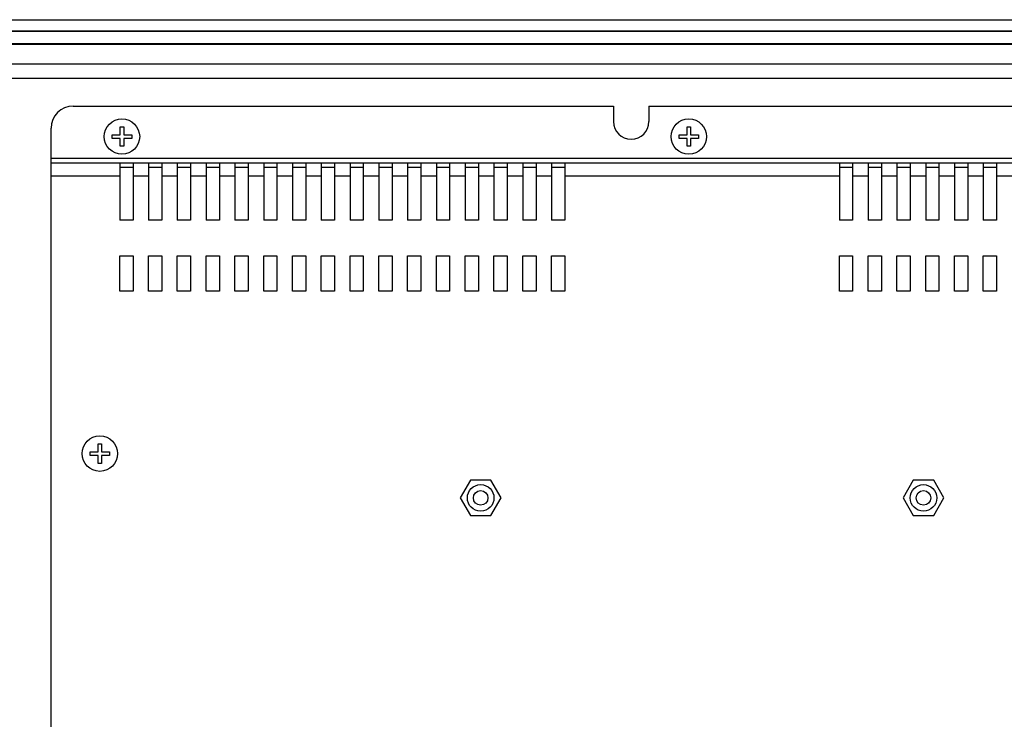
# Model space of a CAD drawing. Header units: millimetres. Extents: x 0 to 1427, y 0 to 1009.
# Tile 27 of 51: x 980 to 1203, y 573 to 731. Entities that reach past the tile are written whole.
import ezdxf

# ---------------------------------------------------------------- set-up
doc = ezdxf.new("R2010")
doc.units = ezdxf.units.MM
doc.header["$LTSCALE"] = 65.395
for name, color, linetype in [('COVER-REAR_CASE_PC-SHAPE', 7, 'CONTINUOUS'), ('COVER-REAR_CASE_PPC10-SHAPE', 7, 'CONTINUOUS'), ('FRONT_COVER_PPC19_AL-SHAPE', 7, 'CONTINUOUS'), ('ISO7045-M4X8-4_8-SHAPE', 7, 'CONTINUOUS'), ('NUT_M4-SHAPE', 7, 'CONTINUOUS'), ('REAR_CASE-PPC19-SHAPE', 7, 'CONTINUOUS'), ('SEALNG_GASKET-PPC19-SHAPE', 7, 'CONTINUOUS')]:
    doc.layers.add(name, color=color, linetype=linetype)

msp = doc.modelspace()

# ---------------------------------------------------------------- linework, layer by layer
at = {"layer": 'COVER-REAR_CASE_PC-SHAPE', "color": 7, "linetype": 'Continuous'}
for p, q in [((992.528, 711.529), (1114.528, 711.529)), ((1114.528, 711.529), (1114.528, 708.029)), ((1122.528, 711.529), (1122.528, 708.029)), ((1122.528, 711.529), (1276.528, 711.529)), ((987.528, 439.529), (987.528, 706.529)), ((987.528, 699.729), (1281.528, 699.729)), ((987.528, 698.729), (1281.528, 698.729)), ((1003.028, 698.729), (1003.028, 685.729)), ((1006.028, 698.729), (1006.028, 685.729)), ((1009.528, 698.729), (1009.528, 685.729)), ((1012.528, 698.729), (1012.528, 685.729)), ((1016.028, 698.729), (1016.028, 685.729)), ((1019.028, 698.729), (1019.028, 685.729)), ((1022.528, 698.729), (1022.528, 685.729)), ((1025.528, 698.729), (1025.528, 685.729)), ((1029.028, 698.729), (1029.028, 685.729)), ((1032.028, 698.729), (1032.028, 685.729)), ((1035.528, 698.729), (1035.528, 685.729)), ((1038.528, 698.729), (1038.528, 685.729)), ((1042.028, 698.729), (1042.028, 685.729)), ((1045.028, 698.729), (1045.028, 685.729)), ((1048.528, 698.729), (1048.528, 685.729)), ((1051.528, 698.729), (1051.528, 685.729)), ((1055.028, 698.729), (1055.028, 685.729)), ((1058.028, 698.729), (1058.028, 685.729)), ((1061.528, 698.729), (1061.528, 685.729)), ((1064.528, 698.729), (1064.528, 685.729)), ((1068.028, 698.729), (1068.028, 685.729)), ((1071.028, 698.729), (1071.028, 685.729)), ((1074.528, 698.729), (1074.528, 685.729)), ((1077.528, 698.729), (1077.528, 685.729)), ((1081.028, 698.729), (1081.028, 685.729)), ((1084.028, 698.729), (1084.028, 685.729)), ((1087.528, 698.729), (1087.528, 685.729)), ((1090.528, 698.729), (1090.528, 685.729)), ((1094.028, 698.729), (1094.028, 685.729)), ((1097.028, 698.729), (1097.028, 685.729)), ((1100.528, 698.729), (1100.528, 685.729)), ((1103.528, 698.729), (1103.528, 685.729)), ((1165.528, 698.729), (1165.528, 685.729)), ((1168.528, 698.729), (1168.528, 685.729)), ((1172.028, 698.729), (1172.028, 685.729)), ((1175.028, 698.729), (1175.028, 685.729)), ((1178.528, 698.729), (1178.528, 685.729)), ((1181.528, 698.729), (1181.528, 685.729)), ((1185.028, 698.729), (1185.028, 685.729)), ((1188.028, 698.729), (1188.028, 685.729)), ((1191.528, 698.729), (1191.528, 685.729)), ((1194.528, 698.729), (1194.528, 685.729)), ((1198.028, 698.729), (1198.028, 685.729)), ((1201.028, 698.729), (1201.028, 685.729)), ((1003.028, 697.729), (1006.028, 697.729)), ((1009.528, 697.729), (1012.528, 697.729)), ((1016.028, 697.729), (1019.028, 697.729)), ((1022.528, 697.729), (1025.528, 697.729)), ((1029.028, 697.729), (1032.028, 697.729)), ((1035.528, 697.729), (1038.528, 697.729)), ((1042.028, 697.729), (1045.028, 697.729)), ((1048.528, 697.729), (1051.528, 697.729)), ((1055.028, 697.729), (1058.028, 697.729)), ((1061.528, 697.729), (1064.528, 697.729)), ((1068.028, 697.729), (1071.028, 697.729)), ((1074.528, 697.729), (1077.528, 697.729)), ((1081.028, 697.729), (1084.028, 697.729)), ((1087.528, 697.729), (1090.528, 697.729)), ((1094.028, 697.729), (1097.028, 697.729)), ((1100.528, 697.729), (1103.528, 697.729)), ((1165.528, 697.729), (1168.528, 697.729)), ((1172.028, 697.729), (1175.028, 697.729)), ((1178.528, 697.729), (1181.528, 697.729)), ((1185.028, 697.729), (1188.028, 697.729)), ((1191.528, 697.729), (1194.528, 697.729)), ((1198.028, 697.729), (1201.028, 697.729)), ((987.528, 695.729), (1003.028, 695.729)), ((1006.028, 695.729), (1009.528, 695.729)), ((1012.528, 695.729), (1016.028, 695.729)), ((1019.028, 695.729), (1022.528, 695.729)), ((1025.528, 695.729), (1029.028, 695.729)), ((1032.028, 695.729), (1035.528, 695.729)), ((1038.528, 695.729), (1042.028, 695.729)), ((1045.028, 695.729), (1048.528, 695.729)), ((1051.528, 695.729), (1055.028, 695.729)), ((1058.028, 695.729), (1061.528, 695.729)), ((1064.528, 695.729), (1068.028, 695.729)), ((1071.028, 695.729), (1074.528, 695.729)), ((1077.528, 695.729), (1081.028, 695.729)), ((1084.028, 695.729), (1087.528, 695.729)), ((1090.528, 695.729), (1094.028, 695.729)), ((1097.028, 695.729), (1100.528, 695.729)), ((1103.528, 695.729), (1165.528, 695.729)), ((1168.528, 695.729), (1172.028, 695.729)), ((1175.028, 695.729), (1178.528, 695.729)), ((1181.528, 695.729), (1185.028, 695.729)), ((1188.028, 695.729), (1191.528, 695.729)), ((1194.528, 695.729), (1198.028, 695.729)), ((1201.028, 695.729), (1204.528, 695.729)), ((1006.028, 685.729), (1003.028, 685.729)), ((1012.528, 685.729), (1009.528, 685.729)), ((1019.028, 685.729), (1016.028, 685.729)), ((1025.528, 685.729), (1022.528, 685.729)), ((1032.028, 685.729), (1029.028, 685.729)), ((1038.528, 685.729), (1035.528, 685.729)), ((1045.028, 685.729), (1042.028, 685.729)), ((1051.528, 685.729), (1048.528, 685.729)), ((1058.028, 685.729), (1055.028, 685.729)), ((1064.528, 685.729), (1061.528, 685.729)), ((1071.028, 685.729), (1068.028, 685.729)), ((1077.528, 685.729), (1074.528, 685.729)), ((1084.028, 685.729), (1081.028, 685.729)), ((1090.528, 685.729), (1087.528, 685.729)), ((1097.028, 685.729), (1094.028, 685.729)), ((1103.528, 685.729), (1100.528, 685.729)), ((1168.528, 685.729), (1165.528, 685.729)), ((1175.028, 685.729), (1172.028, 685.729)), ((1181.528, 685.729), (1178.528, 685.729)), ((1188.028, 685.729), (1185.028, 685.729)), ((1194.528, 685.729), (1191.528, 685.729)), ((1201.028, 685.729), (1198.028, 685.729)), ((1003.028, 669.729), (1003.028, 677.729)), ((1003.028, 677.729), (1006.028, 677.729)), ((1006.028, 677.729), (1006.028, 669.729)), ((1009.528, 669.729), (1009.528, 677.729)), ((1009.528, 677.729), (1012.528, 677.729)), ((1012.528, 677.729), (1012.528, 669.729)), ((1016.028, 669.729), (1016.028, 677.729)), ((1016.028, 677.729), (1019.028, 677.729)), ((1019.028, 677.729), (1019.028, 669.729)), ((1022.528, 669.729), (1022.528, 677.729)), ((1022.528, 677.729), (1025.528, 677.729)), ((1025.528, 677.729), (1025.528, 669.729)), ((1029.028, 669.729), (1029.028, 677.729)), ((1029.028, 677.729), (1032.028, 677.729)), ((1032.028, 677.729), (1032.028, 669.729)), ((1035.528, 669.729), (1035.528, 677.729)), ((1035.528, 677.729), (1038.528, 677.729)), ((1038.528, 677.729), (1038.528, 669.729)), ((1042.028, 669.729), (1042.028, 677.729)), ((1042.028, 677.729), (1045.028, 677.729)), ((1045.028, 677.729), (1045.028, 669.729)), ((1048.528, 669.729), (1048.528, 677.729)), ((1048.528, 677.729), (1051.528, 677.729)), ((1051.528, 677.729), (1051.528, 669.729)), ((1055.028, 669.729), (1055.028, 677.729)), ((1055.028, 677.729), (1058.028, 677.729)), ((1058.028, 677.729), (1058.028, 669.729)), ((1061.528, 669.729), (1061.528, 677.729)), ((1061.528, 677.729), (1064.528, 677.729)), ((1064.528, 677.729), (1064.528, 669.729)), ((1068.028, 669.729), (1068.028, 677.729)), ((1068.028, 677.729), (1071.028, 677.729)), ((1071.028, 677.729), (1071.028, 669.729)), ((1074.528, 669.729), (1074.528, 677.729)), ((1074.528, 677.729), (1077.528, 677.729)), ((1077.528, 677.729), (1077.528, 669.729)), ((1081.028, 669.729), (1081.028, 677.729)), ((1081.028, 677.729), (1084.028, 677.729)), ((1084.028, 677.729), (1084.028, 669.729)), ((1087.528, 669.729), (1087.528, 677.729)), ((1087.528, 677.729), (1090.528, 677.729)), ((1090.528, 677.729), (1090.528, 669.729)), ((1094.028, 669.729), (1094.028, 677.729)), ((1094.028, 677.729), (1097.028, 677.729)), ((1097.028, 677.729), (1097.028, 669.729)), ((1100.528, 669.729), (1100.528, 677.729)), ((1100.528, 677.729), (1103.528, 677.729)), ((1103.528, 677.729), (1103.528, 669.729)), ((1165.528, 669.729), (1165.528, 677.729)), ((1165.528, 677.729), (1168.528, 677.729)), ((1168.528, 677.729), (1168.528, 669.729)), ((1172.028, 669.729), (1172.028, 677.729)), ((1172.028, 677.729), (1175.028, 677.729)), ((1175.028, 677.729), (1175.028, 669.729)), ((1178.528, 669.729), (1178.528, 677.729)), ((1178.528, 677.729), (1181.528, 677.729)), ((1181.528, 677.729), (1181.528, 669.729)), ((1185.028, 669.729), (1185.028, 677.729)), ((1185.028, 677.729), (1188.028, 677.729)), ((1188.028, 677.729), (1188.028, 669.729)), ((1191.528, 669.729), (1191.528, 677.729)), ((1191.528, 677.729), (1194.528, 677.729)), ((1194.528, 677.729), (1194.528, 669.729)), ((1198.028, 669.729), (1198.028, 677.729)), ((1198.028, 677.729), (1201.028, 677.729)), ((1201.028, 677.729), (1201.028, 669.729)), ((1006.028, 669.729), (1003.028, 669.729)), ((1012.528, 669.729), (1009.528, 669.729)), ((1019.028, 669.729), (1016.028, 669.729)), ((1025.528, 669.729), (1022.528, 669.729)), ((1032.028, 669.729), (1029.028, 669.729)), ((1038.528, 669.729), (1035.528, 669.729)), ((1045.028, 669.729), (1042.028, 669.729)), ((1051.528, 669.729), (1048.528, 669.729)), ((1058.028, 669.729), (1055.028, 669.729)), ((1064.528, 669.729), (1061.528, 669.729)), ((1071.028, 669.729), (1068.028, 669.729)), ((1077.528, 669.729), (1074.528, 669.729)), ((1084.028, 669.729), (1081.028, 669.729)), ((1090.528, 669.729), (1087.528, 669.729)), ((1097.028, 669.729), (1094.028, 669.729)), ((1103.528, 669.729), (1100.528, 669.729)), ((1168.528, 669.729), (1165.528, 669.729)), ((1175.028, 669.729), (1172.028, 669.729)), ((1181.528, 669.729), (1178.528, 669.729)), ((1188.028, 669.729), (1185.028, 669.729)), ((1194.528, 669.729), (1191.528, 669.729)), ((1201.028, 669.729), (1198.028, 669.729))]:
    msp.add_line(p, q, dxfattribs=at)
for centre, radius, start, end in [((992.528, 706.529), 5, 90, 180), ((1118.528, 708.029), 4, 180, 0)]:
    msp.add_arc(centre, radius, start, end, dxfattribs=at)
at = {"layer": 'COVER-REAR_CASE_PPC10-SHAPE', "color": 7, "linetype": 'Continuous'}
for centre in [(1084.528, 623.029), (1184.528, 623.029)]:
    msp.add_circle(centre, 3, dxfattribs=at)
at = {"layer": 'FRONT_COVER_PPC19_AL-SHAPE', "color": 7, "linetype": 'Continuous'}
for p, q in [((898.528, 731.029), (1379.528, 731.029)), ((898.528, 728.529), (1379.528, 728.529)), ((898.528, 725.529), (1379.528, 725.529))]:
    msp.add_line(p, q, dxfattribs=at)
at = {"layer": 'ISO7045-M4X8-4_8-SHAPE', "color": 7, "linetype": 'Continuous'}
for p, q in [((1001.328, 704.229), (1001.328, 705.029)), ((1001.328, 705.029), (1003.128, 705.029)), ((1003.128, 705.029), (1003.128, 706.829)), ((1003.128, 706.829), (1003.928, 706.829)), ((1003.928, 706.829), (1003.928, 705.029)), ((1003.928, 705.029), (1005.728, 705.029)), ((1005.728, 705.029), (1005.728, 704.229)), ((1129.328, 704.229), (1129.328, 705.029)), ((1129.328, 705.029), (1131.128, 705.029)), ((1131.128, 705.029), (1131.128, 706.829)), ((1131.128, 706.829), (1131.928, 706.829)), ((1131.928, 706.829), (1131.928, 705.029)), ((1131.928, 705.029), (1133.728, 705.029)), ((1133.728, 705.029), (1133.728, 704.229)), ((1003.128, 704.229), (1001.328, 704.229)), ((1003.128, 702.429), (1003.128, 704.229)), ((1003.928, 704.229), (1003.928, 702.429)), ((1005.728, 704.229), (1003.928, 704.229)), ((1131.128, 704.229), (1129.328, 704.229)), ((1131.128, 702.429), (1131.128, 704.229)), ((1131.928, 704.229), (1131.928, 702.429)), ((1133.728, 704.229), (1131.928, 704.229)), ((1003.928, 702.429), (1003.128, 702.429)), ((1131.928, 702.429), (1131.128, 702.429)), ((998.128, 633.429), (998.128, 635.229)), ((998.128, 635.229), (998.928, 635.229)), ((998.928, 635.229), (998.928, 633.429)), ((996.328, 632.629), (996.328, 633.429)), ((996.328, 633.429), (998.128, 633.429)), ((998.128, 632.629), (996.328, 632.629)), ((998.128, 630.829), (998.128, 632.629)), ((998.928, 633.429), (1000.728, 633.429)), ((998.928, 632.629), (998.928, 630.829)), ((1000.728, 632.629), (998.928, 632.629)), ((1000.728, 633.429), (1000.728, 632.629)), ((998.928, 630.829), (998.128, 630.829))]:
    msp.add_line(p, q, dxfattribs=at)
for centre in [(1003.528, 704.629), (1131.528, 704.629), (998.528, 633.029)]:
    msp.add_circle(centre, 4, dxfattribs=at)
at = {"layer": 'NUT_M4-SHAPE', "color": 7, "linetype": 'Continuous'}
for p, q in [((1082.219, 627.029), (1079.909, 623.029)), ((1086.838, 627.029), (1082.219, 627.029)), ((1089.147, 623.029), (1086.838, 627.029)), ((1182.219, 627.029), (1179.909, 623.029)), ((1186.838, 627.029), (1182.219, 627.029)), ((1189.147, 623.029), (1186.838, 627.029)), ((1079.909, 623.029), (1082.219, 619.029)), ((1086.838, 619.029), (1089.147, 623.029)), ((1179.909, 623.029), (1182.219, 619.029)), ((1186.838, 619.029), (1189.147, 623.029)), ((1082.219, 619.029), (1086.838, 619.029)), ((1182.219, 619.029), (1186.838, 619.029))]:
    msp.add_line(p, q, dxfattribs=at)
for centre in [(1084.528, 623.029), (1184.528, 623.029)]:
    msp.add_circle(centre, 1.65, dxfattribs=at)
at = {"layer": 'REAR_CASE-PPC19-SHAPE', "color": 7, "linetype": 'Continuous'}
for p, q in [((900.528, 721.029), (1377.528, 721.029)), ((903.728, 717.829), (1374.328, 717.829))]:
    msp.add_line(p, q, dxfattribs=at)
at = {"layer": 'SEALNG_GASKET-PPC19-SHAPE', "color": 7, "linetype": 'Continuous'}
for p, q in [((898.528, 728.429), (1379.528, 728.429)), ((898.528, 725.629), (1379.528, 725.629))]:
    msp.add_line(p, q, dxfattribs=at)

doc.saveas('drawing.dxf')
